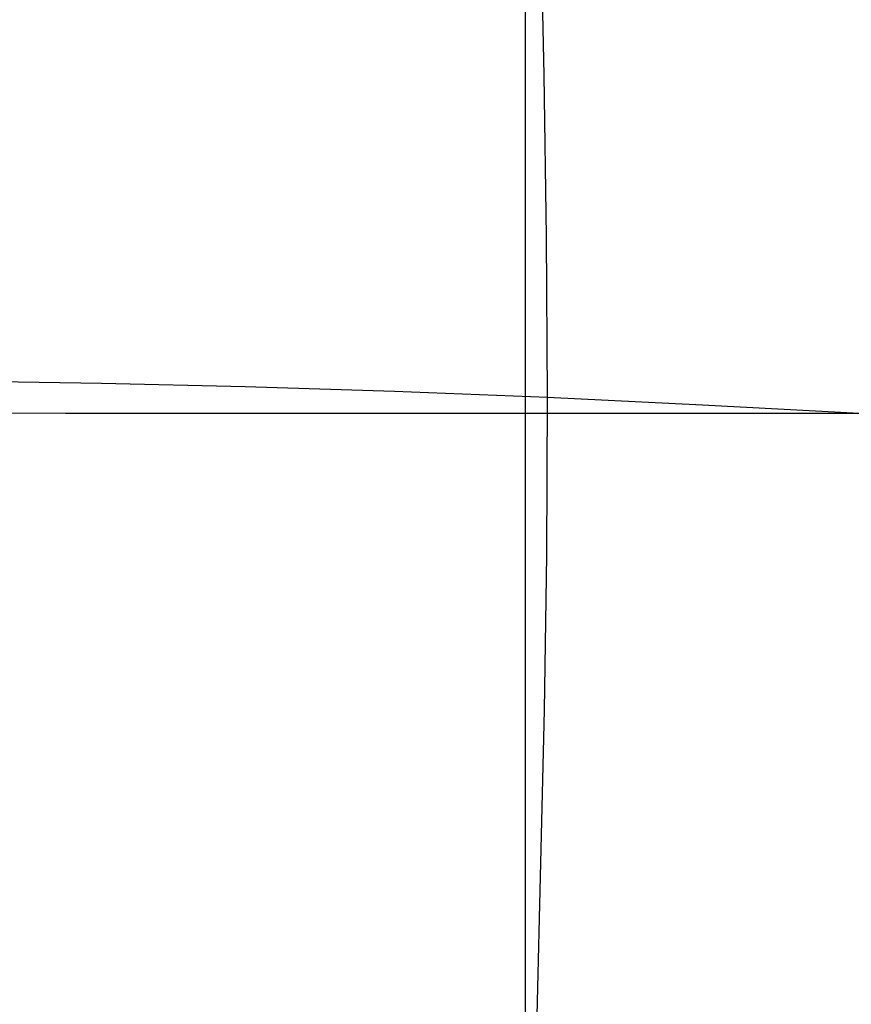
# Model space of a CAD drawing. Extents: x -353 to 1161, y -766 to 145.
# Tile 26 of 74: x -160 to 32, y -310 to -82. Entities that reach past the tile are written whole.
import ezdxf

# ---------------------------------------------------------------- set-up
doc = ezdxf.new("R2010")
doc.units = 0
doc.layers.add('DEFAULT', color=7, linetype='CONTINUOUS')

msp = doc.modelspace()

# ---------------------------------------------------------------- linework, layer by layer
at = {"layer": 'DEFAULT'}
for p, q in [((-38.99, -95.27, 318.55), (-39.77, -58.55, 314.07)), ((-43.3, -173.51, -5.09), (-43.3, -73.12, -4.25)), ((-38.47, -132.6, 322.28), (-38.99, -95.27, 318.55)), ((-38.26, -169.81, 325.3), (-38.47, -132.6, 322.28)), ((-172.97, -165.99, 308.48), (-141.37, -166.55, 313.8)), ((-141.37, -166.55, 313.8), (-108.12, -167.34, 318.36)), ((-108.12, -167.34, 318.36), (-73.62, -168.41, 322.19)), ((-73.62, -168.41, 322.19), (-38.26, -169.81, 325.3)), ((-38.44, -206.31, 327.63), (-38.26, -169.81, 325.3)), ((-38.26, -169.81, 325.3), (-2.38, -171.54, 327.71)), ((-2.38, -171.54, 327.71), (33.88, -173.49, 329.42)), ((-182.67, -173.35, -3.08), (-149.67, -173.45, -4.25)), ((-149.67, -173.45, -4.25), (826.65, -173.51, -5.09)), ((-43.3, -546.93, -4.25), (-43.3, -173.51, -5.09)), ((-38.95, -242.16, 329.3), (-38.44, -206.31, 327.63)), ((-40.64, -312.77, 330.82), (-38.95, -242.16, 329.3))]:
    msp.add_line(p, q, dxfattribs=at)

doc.saveas('drawing.dxf')
